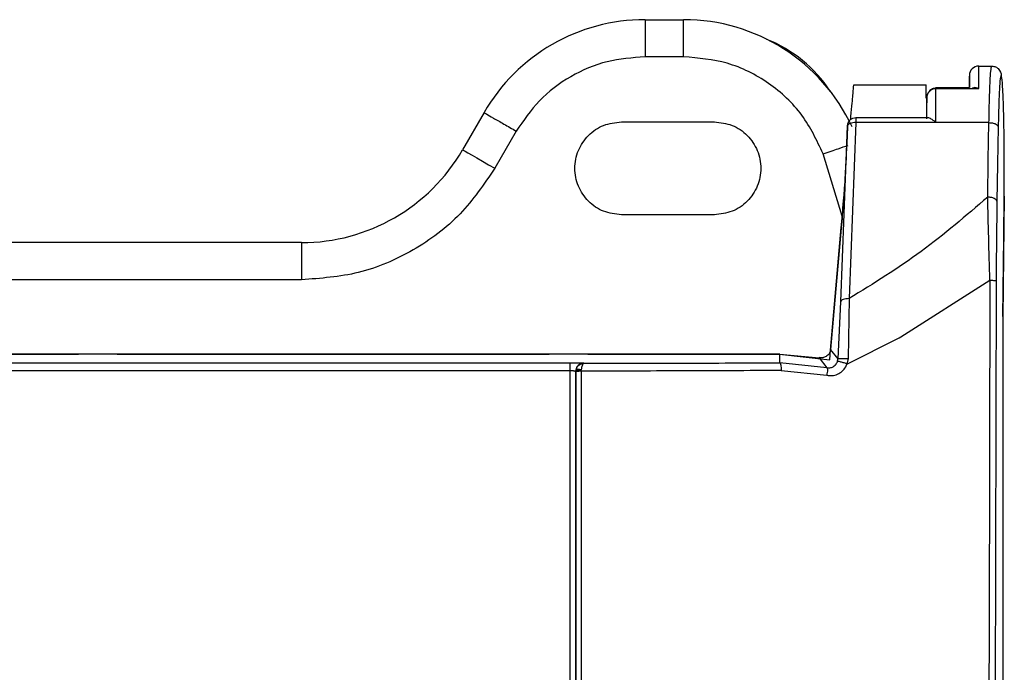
# Model space of a CAD drawing. Header units: inches. Extents: x 170 to 312, y 215 to 248.
# Tile 181 of 256: x 201.1104 to 201.1799, y 222.6745 to 222.7206. Entities that reach past the tile are written whole.
import ezdxf

# ---------------------------------------------------------------- set-up
doc = ezdxf.new("R2010")
doc.units = ezdxf.units.IN
doc.header["$LTSCALE"] = 0.25
doc.header["$MEASUREMENT"] = 0
doc.layers.add('MOTOR LH', color=7, linetype='Continuous')

msp = doc.modelspace()

# ---------------------------------------------------------------- linework, layer by layer
at = {"layer": 'MOTOR LH'}
for p, q in [((201.1545279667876, 222.7205775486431), (201.1572516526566, 222.7205775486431)), ((201.1572516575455, 222.717952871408), (201.1545279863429, 222.717952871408)), ((201.1780777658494, 222.7172967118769), (201.1790032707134, 222.7172967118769)), ((201.1692609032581, 222.7159843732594), (201.1743806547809, 222.7159843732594)), ((201.1750577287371, 222.7157833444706), (201.1774393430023, 222.7157833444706)), ((201.1750614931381, 222.715726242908), (201.1780798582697, 222.715726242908)), ((201.1780798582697, 222.715726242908), (201.1778159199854, 222.7157833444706)), ((201.1744052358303, 222.715019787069), (201.1744049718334, 222.7143575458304)), ((201.1744058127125, 222.71358456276), (201.1744052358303, 222.715019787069)), ((201.1744008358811, 222.7141652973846), (201.1744006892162, 222.7136691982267)), ((201.1744008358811, 222.7141652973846), (201.1744008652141, 222.7136691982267)), ((201.1744049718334, 222.7143575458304), (201.174404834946, 222.7136691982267)), ((201.14316280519, 222.7140158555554), (201.1416474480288, 222.7113911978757)), ((201.169403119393, 222.7136691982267), (201.174488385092, 222.7136691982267)), ((201.1528567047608, 222.7133596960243), (201.1594183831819, 222.7133596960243)), ((201.1683362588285, 222.7006429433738), (201.1688255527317, 222.7130759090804)), ((201.1694151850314, 222.7133063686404), (201.168926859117, 222.7008721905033)), ((201.1788014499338, 222.7133063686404), (201.1694151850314, 222.7133063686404)), ((201.1787560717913, 222.7106663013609), (201.1788014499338, 222.7133063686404)), ((201.1794569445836, 222.7130123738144), (201.1794115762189, 222.7103729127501)), ((201.1454358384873, 222.7127035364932), (201.1439204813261, 222.7100788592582)), ((201.1684431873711, 222.7066925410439), (201.1670946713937, 222.711106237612)), ((201.1787110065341, 222.7080444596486), (201.1787560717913, 222.7106663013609)), ((201.1794115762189, 222.7103729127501), (201.1793665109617, 222.7077510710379)), ((201.1798748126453, 222.7080914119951), (201.1798853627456, 222.7100729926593)), ((201.1798753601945, 222.7081021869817), (201.1797821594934, 222.6995633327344)), ((201.1798431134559, 222.7051873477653), (201.1798748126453, 222.7080914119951)), ((201.1594183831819, 222.706798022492), (201.1528567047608, 222.706798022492)), ((201.167618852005, 222.6972227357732), (201.1683803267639, 222.7058939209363)), ((201.1683769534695, 222.7058481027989), (201.1676237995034, 222.6972717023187)), ((201.1677842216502, 222.6991057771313), (201.1683979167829, 222.7061204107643)), ((201.1797821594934, 222.699602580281), (201.1798431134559, 222.7051873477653)), ((201.1302822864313, 222.7048295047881), (201.0245124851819, 222.7048295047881)), ((201.1302822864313, 222.7048295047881), (201.1302822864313, 222.7022048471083)), ((201.1302822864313, 222.7022048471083), (201.0245124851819, 222.7022048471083)), ((201.1725771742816, 222.6981733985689), (201.1788677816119, 222.7021746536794)), ((201.1788677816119, 222.7021746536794), (201.1788089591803, 222.6773364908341)), ((201.1793110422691, 222.7021298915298), (201.1792253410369, 222.6646416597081)), ((201.1681492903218, 222.6966158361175), (201.1683362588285, 222.7006429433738)), ((201.1689268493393, 222.7008721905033), (201.1688605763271, 222.6966380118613)), ((201.1797821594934, 222.699602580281), (201.1797821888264, 222.6319914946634)), ((201.172463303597, 222.6981104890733), (201.1725771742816, 222.6981733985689)), ((201.1687776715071, 222.6962551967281), (201.172463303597, 222.6981104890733)), ((201.164034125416, 222.6969518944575), (200.9908057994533, 222.6969518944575)), ((201.0979925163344, 222.6969554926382), (201.1145450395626, 222.6969554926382)), ((201.1172600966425, 222.6969554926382), (201.1477708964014, 222.6969554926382)), ((201.1504859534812, 222.6969554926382), (201.1640115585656, 222.6969554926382)), ((201.1640115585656, 222.6969554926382), (201.1675606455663, 222.6965503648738)), ((201.1640424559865, 222.696346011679), (201.164034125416, 222.6969518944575)), ((201.164034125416, 222.6969518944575), (201.166820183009, 222.696703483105)), ((201.1675606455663, 222.6965503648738), (201.167592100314, 222.6969098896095)), ((201.167592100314, 222.6969098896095), (201.1676217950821, 222.6972493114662)), ((201.1681492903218, 222.6966158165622), (201.1676237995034, 222.6972717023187)), ((201.0056299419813, 222.6963492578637), (201.1492265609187, 222.6963492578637)), ((201.1502125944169, 222.6963166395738), (201.1502217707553, 222.6963047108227)), ((201.1673640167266, 222.6959964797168), (201.1640424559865, 222.696346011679)), ((201.166820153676, 222.696703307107), (201.1673640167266, 222.6959964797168)), ((201.1681028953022, 222.6964184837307), (201.1681431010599, 222.6966161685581)), ((201.1686895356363, 222.6960454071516), (201.1687304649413, 222.6961198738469)), ((201.1687304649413, 222.6961198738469), (201.1687776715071, 222.6962551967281)), ((201.1688605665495, 222.696637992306), (201.1687776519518, 222.6962551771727)), ((201.0056302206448, 222.6958004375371), (201.1492268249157, 222.6958004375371)), ((201.1492268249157, 222.6958004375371), (201.1492286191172, 222.6317325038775)), ((201.149620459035, 222.6957281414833), (201.1496399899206, 222.6957093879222)), ((201.149620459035, 222.6957281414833), (201.1496222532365, 222.6317517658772)), ((201.1496399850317, 222.6957093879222), (201.149643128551, 222.6957683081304)), ((201.1496399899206, 222.6957093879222), (201.149646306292, 222.6646406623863)), ((201.149643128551, 222.6957683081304), (201.1496619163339, 222.6958662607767)), ((201.1496853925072, 222.6958842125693), (201.1497238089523, 222.6959695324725)), ((201.150042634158, 222.66502113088), (201.1500372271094, 222.6957558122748)), ((201.1641388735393, 222.6957976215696), (201.1673521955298, 222.695460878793)), ((201.1788089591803, 222.6773364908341), (201.1787816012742, 222.6650162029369))]:
    msp.add_line(p, q, dxfattribs=at)
at = {"layer": 'MOTOR LH', "flags": 128}
msp.add_lwpolyline([(201.1416474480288, 222.7113911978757), (201.1416911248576, 222.7113659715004), (201.1418204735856, 222.7112912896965), (201.1420305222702, 222.7111700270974), (201.142313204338, 222.7110068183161), (201.1426576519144, 222.7108079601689), (201.1430506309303, 222.7105810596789), (201.1434770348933, 222.710334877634), (201.1439204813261, 222.7100788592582)], dxfattribs=at)
at = {"layer": 'MOTOR LH'}
for centre, radius, start, end in [((201.1545279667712, 222.7074541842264), 0.01312335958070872, 90.00000000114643, 150.0000001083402), ((201.1572516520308, 222.7074541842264), 0.01312335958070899, 25.06628271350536, 90), ((201.1594001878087, 222.7100788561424), 0.009842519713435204, 33.66647251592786, 67.72655542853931), ((201.178077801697, 222.7166405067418), 0.0006562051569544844, 89.98520176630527, 179.9977255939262), ((200.7464030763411, 222.7159363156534), 0.431676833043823, 359.9721173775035, 0.1805609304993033), ((201.1302822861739, 222.7179528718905), 0.01312335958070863, 270, 330.000000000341)]:
    msp.add_arc(centre, radius, start, end, dxfattribs=at)
for points, knots in [([(201.1545279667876, 222.7205775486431), (201.1545279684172, 222.7205380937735), (201.1545279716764, 222.7204591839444), (201.1545279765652, 222.71985222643), (201.1545279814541, 222.7189846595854), (201.1545279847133, 222.7182968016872), (201.1545279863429, 222.717952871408)], [0, 0, 0, 0, 0.2500001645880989, 0.5000008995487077, 0.7499994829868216, 1, 1, 1, 1]), ([(201.1572516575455, 222.717952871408), (201.1572516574, 222.7182968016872), (201.157251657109, 222.7189846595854), (201.1572516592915, 222.71985222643), (201.1572516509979, 222.7204591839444), (201.1572516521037, 222.7205380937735), (201.1572516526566, 222.7205775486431)], [0, 0, 0, 0, 0.2500005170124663, 0.499999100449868, 0.7499998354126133, 1, 1, 1, 1]), ([(201.1545279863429, 222.717952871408), (201.153627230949, 222.7178858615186), (201.1517939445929, 222.7177494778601), (201.1492237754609, 222.7166413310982), (201.1469790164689, 222.7149695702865), (201.1459442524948, 222.7134501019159), (201.1454358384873, 222.7127035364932)], [0, 0, 0, 0, 0.2456671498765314, 0.5000005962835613, 0.7543336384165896, 1, 1, 1, 1]), ([(201.1670946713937, 222.711106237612), (201.1666493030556, 222.7120492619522), (201.1657371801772, 222.7139805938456), (201.1633330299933, 222.7161970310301), (201.1604187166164, 222.7176800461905), (201.15829071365, 222.7178633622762), (201.1572516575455, 222.717952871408)], [0, 0, 0, 0, 0.2441385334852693, 0.5000003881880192, 0.7558614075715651, 1, 1, 1, 1]), ([(201.1788014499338, 222.7133063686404), (201.1788118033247, 222.7138556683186), (201.1788334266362, 222.7150028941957), (201.1788797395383, 222.7162092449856), (201.1789379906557, 222.7171051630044), (201.1789794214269, 222.7172263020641), (201.1790034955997, 222.7172966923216)], [0, 0, 0, 0, 0.2394371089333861, 0.5000702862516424, 0.7095059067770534, 1, 1, 1, 1]), ([(201.1790033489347, 222.7172965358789), (201.1790974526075, 222.7172835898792), (201.1792779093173, 222.7172587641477), (201.1794620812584, 222.7171216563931), (201.1796808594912, 222.7168390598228), (201.1796654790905, 222.7166937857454), (201.1796528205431, 222.7165742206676)], [0, 0, 0, 0, 0.1459706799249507, 0.2799188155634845, 0.4073508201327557, 0.9999999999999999, 0.9999999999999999, 0.9999999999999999, 0.9999999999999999]), ([(201.177421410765, 222.7166280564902), (201.1774210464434, 222.7165444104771), (201.1774205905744, 222.7164397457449), (201.1774202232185, 222.7158931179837), (201.1774201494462, 222.7157833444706)], [0, 0, 0, 0, 0.7991805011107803, 1, 1, 1, 1]), ([(201.1774230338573, 222.7157833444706), (201.1774228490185, 222.7160096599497), (201.1774224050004, 222.7165533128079), (201.1774218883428, 222.7165727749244), (201.1774215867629, 222.7165841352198)], [0, 0, 0, 0, 0.4162867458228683, 1, 1, 1, 1]), ([(201.1798853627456, 222.7100729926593), (201.1798828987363, 222.7108054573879), (201.1798779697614, 222.7122706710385), (201.1798395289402, 222.7142247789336), (201.1797828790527, 222.7157184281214), (201.1797120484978, 222.7165846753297), (201.1796353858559, 222.7167302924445), (201.1795617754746, 222.7161305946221), (201.1794973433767, 222.7148828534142), (201.1794704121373, 222.7136359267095), (201.1794569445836, 222.7130123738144)], [0, 0, 0, 0, 0.1249548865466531, 0.2499582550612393, 0.3749538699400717, 0.4999574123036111, 0.6249565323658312, 0.7499601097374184, 0.8749620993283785, 1, 1, 1, 1]), ([(201.1690460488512, 222.7135300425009), (201.1690520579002, 222.7135988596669), (201.169091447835, 222.7140499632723), (201.1691629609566, 222.7148622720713), (201.1692438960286, 222.7157965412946), (201.1692553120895, 222.7159226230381), (201.1692609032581, 222.7159843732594)], [0, 0, 0, 0, 0.04302987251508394, 0.2820652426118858, 0.6483818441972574, 1, 1, 1, 1]), ([(201.1743790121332, 222.7150303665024), (201.1743790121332, 222.7153061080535), (201.1743790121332, 222.7158575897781), (201.1743790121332, 222.7159421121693), (201.1743790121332, 222.7159843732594)], [0, 0, 0, 0, 0.5000012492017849, 1, 1, 1, 1]), ([(201.1750613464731, 222.7157390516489), (201.1750176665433, 222.7157363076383), (201.1749293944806, 222.7157307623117), (201.174802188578, 222.7156853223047), (201.1746829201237, 222.7156152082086), (201.1746182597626, 222.715548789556), (201.1745854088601, 222.7155150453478)], [0, 0, 0, 0, 0.2407031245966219, 0.4864330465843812, 0.7390806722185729, 0.9999999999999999, 0.9999999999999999, 0.9999999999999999, 0.9999999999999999]), ([(201.1745854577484, 222.7155076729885), (201.1746183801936, 222.7155406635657), (201.174683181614, 222.7156055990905), (201.174802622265, 222.7156737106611), (201.1749297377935, 222.7157178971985), (201.1750178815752, 222.7157234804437), (201.1750614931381, 222.715726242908)], [0, 0, 0, 0, 0.2608773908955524, 0.5134863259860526, 0.759283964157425, 0.9999999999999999, 0.9999999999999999, 0.9999999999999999, 0.9999999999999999]), ([(201.1750614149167, 222.7157833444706), (201.1750614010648, 222.7157813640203), (201.1750613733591, 222.7157774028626), (201.1750613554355, 222.7157518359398), (201.1750613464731, 222.7157390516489)], [0, 0, 0, 0, 0.4999675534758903, 1, 1, 1, 1]), ([(201.1750614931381, 222.715726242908), (201.1750614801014, 222.7157427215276), (201.1750614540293, 222.7157756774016), (201.1750614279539, 222.7157807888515), (201.1750614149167, 222.7157833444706)], [0, 0, 0, 0, 0.5000207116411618, 1, 1, 1, 1]), ([(201.1750624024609, 222.7133063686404), (201.1750622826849, 222.713763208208), (201.1750620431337, 222.71467688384), (201.1750616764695, 222.7153764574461), (201.1750614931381, 222.715726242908)], [0, 0, 0, 0, 0.5000019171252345, 0.9999999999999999, 0.9999999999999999, 0.9999999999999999, 0.9999999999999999]), ([(201.177630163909, 222.7157390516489), (201.1776572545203, 222.715751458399), (201.1777160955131, 222.715778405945), (201.1777809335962, 222.7157816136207), (201.1778159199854, 222.7157833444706)], [0, 0, 0, 0, 0.4604037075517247, 1, 1, 1, 1]), ([(201.1745854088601, 222.7155150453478), (201.1745366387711, 222.7154463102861), (201.1744308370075, 222.7152971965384), (201.1744142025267, 222.7151169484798), (201.1744052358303, 222.715019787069)], [0, 0, 0, 0, 0.4609572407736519, 1, 1, 1, 1]), ([(201.1744052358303, 222.715019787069), (201.1744140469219, 222.7151152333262), (201.1744305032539, 222.715293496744), (201.1745363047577, 222.715439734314), (201.1745854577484, 222.7155076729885)], [0, 0, 0, 0, 0.5354225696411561, 1, 1, 1, 1]), ([(201.14316280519, 222.7140158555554), (201.1431969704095, 222.713996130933), (201.1432653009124, 222.7139566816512), (201.1437909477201, 222.7136532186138), (201.1445422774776, 222.7132194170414), (201.1451379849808, 222.7128754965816), (201.1454358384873, 222.7127035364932)], [0, 0, 0, 0, 0.2499997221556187, 0.499999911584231, 0.7500001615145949, 0.9999999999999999, 0.9999999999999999, 0.9999999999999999, 0.9999999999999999]), ([(201.168817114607, 222.7130054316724), (201.168817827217, 222.7130192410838), (201.1688187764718, 222.7130376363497), (201.1688203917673, 222.7130556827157), (201.1688209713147, 222.7130648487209), (201.1688219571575, 222.7130870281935), (201.1688249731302, 222.7131374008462), (201.1688461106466, 222.7132413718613), (201.16890613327, 222.7133836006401), (201.1690242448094, 222.7135308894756), (201.1692037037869, 222.7136454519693), (201.1693469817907, 222.7136605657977), (201.1694202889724, 222.7136682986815)], [0, 0, 0, 0, 0.04259586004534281, 0.05674117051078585, 0.06283789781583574, 0.06964623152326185, 0.12229672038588, 0.2299710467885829, 0.3844430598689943, 0.5721222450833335, 0.7810793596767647, 0.9999999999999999, 0.9999999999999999, 0.9999999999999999, 0.9999999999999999]), ([(201.1694147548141, 222.7136691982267), (201.1694147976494, 222.7136643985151), (201.1694148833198, 222.713654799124), (201.1694150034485, 222.7135776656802), (201.1694150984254, 222.713462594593), (201.1694151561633, 222.7133584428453), (201.1694151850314, 222.7133063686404)], [0, 0, 0, 0, 0.2500017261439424, 0.5000017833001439, 0.750008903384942, 1, 1, 1, 1]), ([(201.1744880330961, 222.7136691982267), (201.17451743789, 222.7136650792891), (201.1745815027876, 222.7136561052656), (201.1747076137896, 222.713589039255), (201.1748710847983, 222.7134786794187), (201.1749914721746, 222.7133702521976), (201.1750624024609, 222.7133063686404)], [0, 0, 0, 0, 0.2001224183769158, 0.4360112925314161, 0.6677070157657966, 1, 1, 1, 1]), ([(201.1528567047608, 222.706798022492), (201.1524273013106, 222.706847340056), (201.1515684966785, 222.7069459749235), (201.1504763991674, 222.7077046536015), (201.149746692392, 222.7087891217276), (201.1494904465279, 222.7100788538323), (201.1497467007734, 222.7113685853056), (201.1504763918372, 222.7124530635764), (201.1515684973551, 222.7132117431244), (201.1524273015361, 222.7133103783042), (201.1528567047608, 222.7133596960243)], [0, 0, 0, 0, 0.1250002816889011, 0.2499999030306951, 0.3749993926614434, 0.5000001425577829, 0.6249990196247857, 0.7500000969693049, 0.8749997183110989, 1, 1, 1, 1]), ([(201.1594183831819, 222.7133596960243), (201.1598477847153, 222.7133103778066), (201.1607065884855, 222.7132117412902), (201.1617986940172, 222.7124530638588), (201.1625283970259, 222.7113685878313), (201.1627846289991, 222.7100788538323), (201.1625284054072, 222.7087891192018), (201.161798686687, 222.7077046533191), (201.1607065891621, 222.7069459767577), (201.1598477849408, 222.7068473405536), (201.1594183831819, 222.706798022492)], [0, 0, 0, 0, 0.1249998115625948, 0.2499998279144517, 0.375001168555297, 0.4999998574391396, 0.6250004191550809, 0.7500001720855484, 0.8750001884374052, 1, 1, 1, 1]), ([(201.1688180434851, 222.7130171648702), (201.1687954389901, 222.7124868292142), (201.1687493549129, 222.7114056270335), (201.1686480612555, 222.7095771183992), (201.1685209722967, 222.7076013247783), (201.1684271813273, 222.7064595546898), (201.1683769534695, 222.7058481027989)], [0, 0, 0, 0, 0.2233746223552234, 0.4553967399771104, 0.7083487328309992, 1, 1, 1, 1]), ([(201.1688255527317, 222.7130759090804), (201.168825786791, 222.7130834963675), (201.168826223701, 222.7130976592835), (201.1688261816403, 222.7131086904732), (201.1688257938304, 222.7131121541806), (201.1688251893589, 222.7131122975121), (201.1688242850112, 222.7131070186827), (201.1688232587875, 222.7130980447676), (201.1688221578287, 222.7130862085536), (201.1688210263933, 222.7130713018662), (201.1688199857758, 222.7130553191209), (201.16881901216, 222.7130383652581), (201.1688184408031, 222.713025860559), (201.1688180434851, 222.7130171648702)], [0, 0, 0, 0, 0.1359743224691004, 0.2538183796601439, 0.3163770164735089, 0.3779868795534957, 0.5079260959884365, 0.5680936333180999, 0.6276121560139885, 0.7541171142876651, 0.8092674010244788, 0.8673657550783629, 1, 1, 1, 1]), ([(201.1694151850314, 222.7133063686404), (201.1693406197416, 222.7133050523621), (201.1691914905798, 222.7133024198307), (201.1690008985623, 222.7132515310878), (201.1688629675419, 222.713174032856), (201.1688380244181, 222.7131086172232), (201.1688255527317, 222.7130759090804)], [0, 0, 0, 0, 0.2500011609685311, 0.4999975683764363, 0.7499962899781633, 0.9999999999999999, 0.9999999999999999, 0.9999999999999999, 0.9999999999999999]), ([(201.1788014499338, 222.7133063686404), (201.1788857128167, 222.7133009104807), (201.1790542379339, 222.7132899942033), (201.1792682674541, 222.7132215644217), (201.1794208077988, 222.7131256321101), (201.1794448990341, 222.7130501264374), (201.1794569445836, 222.7130123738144)], [0, 0, 0, 0, 0.2499996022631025, 0.499997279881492, 0.7500000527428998, 1, 1, 1, 1]), ([(201.1670946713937, 222.711106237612), (201.1672886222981, 222.7111715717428), (201.1676556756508, 222.7112952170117), (201.168278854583, 222.7115047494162), (201.1686342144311, 222.7116244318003), (201.1688545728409, 222.7116986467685)], [0, 0, 0, 0, 0.2985684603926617, 0.5650427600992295, 1, 1, 1, 1]), ([(201.1439204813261, 222.7100788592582), (201.1431578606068, 222.7089590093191), (201.1416057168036, 222.7066798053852), (201.1382385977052, 222.7041721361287), (201.1343833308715, 222.7025099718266), (201.1316334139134, 222.7023053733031), (201.1302822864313, 222.7022048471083)], [0, 0, 0, 0, 0.2456670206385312, 0.5000002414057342, 0.754333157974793, 1, 1, 1, 1]), ([(201.1683979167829, 222.7061204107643), (201.1684510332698, 222.7067272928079), (201.1685355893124, 222.7076933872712), (201.1686391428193, 222.7088773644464), (201.1686776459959, 222.7093175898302)], [0, 0, 0, 0, 0.6281808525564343, 1, 1, 1, 1]), ([(201.1787110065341, 222.7080444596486), (201.1771833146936, 222.7067278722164), (201.1741369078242, 222.7041024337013), (201.1706601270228, 222.7019468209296), (201.168926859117, 222.7008721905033)], [0, 0, 0, 0, 0.5014733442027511, 1, 1, 1, 1]), ([(201.1788677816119, 222.7021746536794), (201.1788387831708, 222.7031928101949), (201.1787807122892, 222.7052317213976), (201.1787342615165, 222.7071060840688), (201.1787110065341, 222.7080444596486)], [0, 0, 0, 0, 0.4993628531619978, 1, 1, 1, 1]), ([(201.1793665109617, 222.7077510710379), (201.1793544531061, 222.7077887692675), (201.1793303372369, 222.707864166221), (201.1791778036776, 222.7079599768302), (201.1789637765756, 222.7080282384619), (201.1787952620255, 222.7080390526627), (201.1787110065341, 222.7080444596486)], [0, 0, 0, 0, 0.2499990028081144, 0.5000012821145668, 0.7500059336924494, 1, 1, 1, 1]), ([(201.1793665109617, 222.7077510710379), (201.1793525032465, 222.70684969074), (201.1793246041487, 222.7050544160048), (201.1793155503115, 222.7031020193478), (201.1793110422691, 222.7021298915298)], [0, 0, 0, 0, 0.5020848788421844, 1, 1, 1, 1]), ([(201.1788677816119, 222.7021746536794), (201.1789284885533, 222.7021725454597), (201.1790498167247, 222.7021683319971), (201.1791883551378, 222.7021573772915), (201.1792872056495, 222.702144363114), (201.1793030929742, 222.7021347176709), (201.1793110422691, 222.7021298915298)], [0, 0, 0, 0, 0.2501731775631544, 0.4999931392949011, 0.7498193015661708, 1, 1, 1, 1]), ([(201.168926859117, 222.7008721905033), (201.1688522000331, 222.7008710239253), (201.1687028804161, 222.7008686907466), (201.1685119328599, 222.7008181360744), (201.1683737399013, 222.7007408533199), (201.1683487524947, 222.7006755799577), (201.1683362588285, 222.7006429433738)], [0, 0, 0, 0, 0.2499990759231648, 0.5000030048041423, 0.7500022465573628, 1, 1, 1, 1]), ([(201.1676294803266, 222.6972713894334), (201.1676094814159, 222.6971889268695), (201.1675722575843, 222.6970354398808), (201.1674214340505, 222.6968614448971), (201.1672590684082, 222.6967620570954), (201.1671209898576, 222.6967119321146), (201.1669938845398, 222.6966927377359), (201.1668918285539, 222.6966942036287), (201.1668432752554, 222.6967015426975), (201.166820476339, 222.6967049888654)], [0, 0, 0, 0, 0.3102840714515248, 0.5775295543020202, 0.7016636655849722, 0.8041484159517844, 0.9043726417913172, 0.9550967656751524, 1, 1, 1, 1]), ([(201.1492265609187, 222.6963492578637), (201.149354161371, 222.696348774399), (201.1496059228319, 222.6963478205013), (201.149923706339, 222.6963403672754), (201.1501550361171, 222.69632975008), (201.1501930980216, 222.696321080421), (201.1502125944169, 222.6963166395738)], [0, 0, 0, 0, 0.250811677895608, 0.4948627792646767, 0.7412542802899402, 0.9999999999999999, 0.9999999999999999, 0.9999999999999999, 0.9999999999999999]), ([(201.1492265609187, 222.6963492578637), (201.1492265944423, 222.6963390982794), (201.1492266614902, 222.6963187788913), (201.1492267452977, 222.6961927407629), (201.1492268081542, 222.6960150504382), (201.1492268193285, 222.6958719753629), (201.1492268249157, 222.6958004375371)], [0, 0, 0, 0, 0.2499946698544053, 0.499994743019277, 0.7499963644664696, 1, 1, 1, 1]), ([(201.1502125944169, 222.6963166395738), (201.1501353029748, 222.6963075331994), (201.1500083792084, 222.696292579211), (201.1498727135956, 222.6962137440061), (201.1498136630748, 222.6961634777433), (201.1497917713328, 222.6961417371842), (201.1497841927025, 222.6961340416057), (201.1497570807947, 222.6961050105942), (201.1497057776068, 222.696037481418), (201.1496391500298, 222.6959083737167), (201.1496273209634, 222.6957943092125), (201.149620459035, 222.6957281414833)], [0, 0, 0, 0, 0.2498702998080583, 0.4103233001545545, 0.5005229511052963, 0.5016352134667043, 0.5105932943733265, 0.5356245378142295, 0.6306685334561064, 0.7857543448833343, 1, 1, 1, 1]), ([(201.1496619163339, 222.6958662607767), (201.1496755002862, 222.6959055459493), (201.1497020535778, 222.6959823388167), (201.1497682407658, 222.6960856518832), (201.1498258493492, 222.6961397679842), (201.1498552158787, 222.6961673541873)], [0, 0, 0, 0, 0.3392679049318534, 0.6631854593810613, 1, 1, 1, 1]), ([(201.1498552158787, 222.6961673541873), (201.1499035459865, 222.6962013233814), (201.1500145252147, 222.6962793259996), (201.1501469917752, 222.6962955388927), (201.1502217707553, 222.6963046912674)], [0, 0, 0, 0, 0.4354878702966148, 1, 1, 1, 1]), ([(201.1500442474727, 222.695853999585), (201.1500511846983, 222.6959138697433), (201.1500647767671, 222.6960311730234), (201.1500924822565, 222.6961173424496), (201.1501060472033, 222.6961595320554)], [0, 0, 0, 0, 0.5103877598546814, 1, 1, 1, 1]), ([(201.1501060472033, 222.6961592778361), (201.1501257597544, 222.6962021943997), (201.1501621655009, 222.6962814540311), (201.1502030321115, 222.6962972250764), (201.1502217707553, 222.6963044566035)], [0, 0, 0, 0, 0.5414681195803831, 1, 1, 1, 1]), ([(201.1502217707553, 222.6963047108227), (201.152537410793, 222.6963071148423), (201.1571677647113, 222.69631192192), (201.1617511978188, 222.6963346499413), (201.1640424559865, 222.696346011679)], [0, 0, 0, 0, 0.5001000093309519, 1, 1, 1, 1]), ([(201.1640424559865, 222.6963462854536), (201.164054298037, 222.6963359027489), (201.1640779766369, 222.6963151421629), (201.1641087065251, 222.6961902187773), (201.1641311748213, 222.6960116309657), (201.1641363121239, 222.6958690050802), (201.164138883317, 222.6957976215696)], [0, 0, 0, 0, 0.2501163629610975, 0.5001165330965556, 0.7498109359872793, 0.9999999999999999, 0.9999999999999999, 0.9999999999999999, 0.9999999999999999]), ([(201.1678095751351, 222.6960676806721), (201.1678569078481, 222.6960992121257), (201.1679162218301, 222.6961387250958), (201.1679673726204, 222.6961936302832), (201.1679797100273, 222.6962081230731), (201.1679829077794, 222.6962117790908), (201.1679837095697, 222.696212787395), (201.1679839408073, 222.696213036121), (201.1679840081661, 222.6962131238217), (201.1680364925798, 222.6962640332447), (201.1680696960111, 222.6963412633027), (201.1681028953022, 222.6964184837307)], [0, 0, 0, 0, 0.3688588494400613, 0.4622276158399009, 0.486014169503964, 0.4921712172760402, 0.4938222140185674, 0.4942730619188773, 0.4944345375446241, 0.4944975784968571, 0.9999999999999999, 0.9999999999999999, 0.9999999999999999, 0.9999999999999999]), ([(201.1687776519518, 222.6962551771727), (201.1687335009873, 222.696272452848), (201.1686467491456, 222.6963063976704), (201.168518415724, 222.6963498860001), (201.1684021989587, 222.6963848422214), (201.1682734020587, 222.6964169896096), (201.1681538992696, 222.6964351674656), (201.1681234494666, 222.6964223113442), (201.1681089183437, 222.6964161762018)], [0, 0, 0, 0, 0.1436386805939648, 0.2822343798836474, 0.4154305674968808, 0.5430451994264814, 0.7819340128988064, 1, 1, 1, 1]), ([(201.1681492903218, 222.6966158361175), (201.1681538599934, 222.6966201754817), (201.1681630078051, 222.6966288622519), (201.1682115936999, 222.6966392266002), (201.1682818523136, 222.6966471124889), (201.1683739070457, 222.6966519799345), (201.1684839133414, 222.6966534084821), (201.1686054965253, 222.6966515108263), (201.1687336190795, 222.696646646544), (201.1688182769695, 222.6966408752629), (201.1688605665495, 222.696637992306)], [0, 0, 0, 0, 0.1249105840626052, 0.2500526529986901, 0.3751957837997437, 0.4999958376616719, 0.6248009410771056, 0.7499458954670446, 0.8750892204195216, 1, 1, 1, 1]), ([(201.1492268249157, 222.6958004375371), (201.1492521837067, 222.6958001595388), (201.1493029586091, 222.695799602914), (201.1493758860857, 222.6957951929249), (201.1494440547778, 222.6957886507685), (201.149482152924, 222.6957823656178), (201.1495012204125, 222.6957792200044)], [0, 0, 0, 0, 0.2491105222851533, 0.4987841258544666, 0.7491497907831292, 1, 1, 1, 1]), ([(201.1495012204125, 222.6957792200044), (201.1495182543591, 222.6957756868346), (201.1495524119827, 222.6957686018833), (201.1495884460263, 222.6957559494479), (201.1496135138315, 222.6957423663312), (201.1496181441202, 222.6957328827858), (201.149620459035, 222.6957281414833)], [0, 0, 0, 0, 0.2486768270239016, 0.4986636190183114, 0.7493566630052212, 0.9999999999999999, 0.9999999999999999, 0.9999999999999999, 0.9999999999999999]), ([(201.1500330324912, 222.6957485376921), (201.1500307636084, 222.695749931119), (201.1500274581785, 222.6957519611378), (201.1500225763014, 222.69575445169), (201.1500133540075, 222.6957549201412), (201.149993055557, 222.695752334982), (201.1499489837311, 222.6957496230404), (201.1498638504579, 222.6957404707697), (201.1497552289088, 222.6957268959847), (201.1496632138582, 222.6957196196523), (201.1496476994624, 222.6957127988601), (201.1496399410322, 222.6957093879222)], [0, 0, 0, 0, 0.01332229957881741, 0.01940863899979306, 0.02699450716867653, 0.05859042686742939, 0.1218071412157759, 0.2483105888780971, 0.499545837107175, 0.7497331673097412, 0.9999999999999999, 0.9999999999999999, 0.9999999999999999, 0.9999999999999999]), ([(201.1500356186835, 222.6957554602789), (201.150035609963, 222.6957554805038), (201.1500355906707, 222.695755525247), (201.1500355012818, 222.6957556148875), (201.1500351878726, 222.6957557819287), (201.1500339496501, 222.6957560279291), (201.1500292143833, 222.6957566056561), (201.149981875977, 222.6957573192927), (201.1499005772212, 222.6957650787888), (201.1498101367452, 222.6957722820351), (201.1497366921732, 222.6957770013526), (201.1496808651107, 222.6957765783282), (201.1496531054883, 222.6957731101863), (201.1496447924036, 222.6957700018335), (201.1496434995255, 222.6957687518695), (201.149643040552, 222.6957683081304)], [0, 0, 0, 0, 0.0001096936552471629, 0.0002426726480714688, 0.0006230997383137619, 0.001865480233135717, 0.00650594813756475, 0.02454057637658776, 0.238269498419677, 0.4155772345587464, 0.5360544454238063, 0.7292988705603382, 0.9056613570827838, 0.9665096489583, 1, 1, 1, 1]), ([(201.1496614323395, 222.6958663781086), (201.1496737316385, 222.6958761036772), (201.1496982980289, 222.6958955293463), (201.1498021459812, 222.6958969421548), (201.1499249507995, 222.6958817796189), (201.1500084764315, 222.6958622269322), (201.1500502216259, 222.6958524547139)], [0, 0, 0, 0, 0.2799063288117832, 0.5590796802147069, 0.779632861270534, 1, 1, 1, 1]), ([(201.1641388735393, 222.6957976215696), (201.1617984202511, 222.6957858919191), (201.1571218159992, 222.69576245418), (201.1523973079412, 222.6957580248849), (201.1500372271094, 222.6957558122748)], [0, 0, 0, 0, 0.5004599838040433, 1, 1, 1, 1]), ([(201.1673521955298, 222.695460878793), (201.1674795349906, 222.6954449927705), (201.1677375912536, 222.695412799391), (201.1681181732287, 222.6955196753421), (201.1684576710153, 222.6957265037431), (201.1686126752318, 222.695939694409), (201.1686895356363, 222.6960454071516)], [0, 0, 0, 0, 0.2452609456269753, 0.4970267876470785, 0.7505956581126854, 1, 1, 1, 1]), ([(201.1673640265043, 222.6959965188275), (201.1673743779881, 222.6959845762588), (201.1673950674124, 222.6959607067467), (201.1674016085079, 222.695837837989), (201.1673885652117, 222.6956659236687), (201.1673643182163, 222.6955292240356), (201.1673521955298, 222.695460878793)], [0, 0, 0, 0, 0.2501265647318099, 0.499925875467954, 0.7499796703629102, 1, 1, 1, 1]), ([(201.1673636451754, 222.6959947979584), (201.1674344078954, 222.6959871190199), (201.1675914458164, 222.6959700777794), (201.1677322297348, 222.6960330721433), (201.1678095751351, 222.6960676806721)], [0, 0, 0, 0, 0.4506091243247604, 1, 1, 1, 1])]:
    msp.add_open_spline(points, degree=3, knots=knots, dxfattribs=at)

doc.saveas('drawing.dxf')
